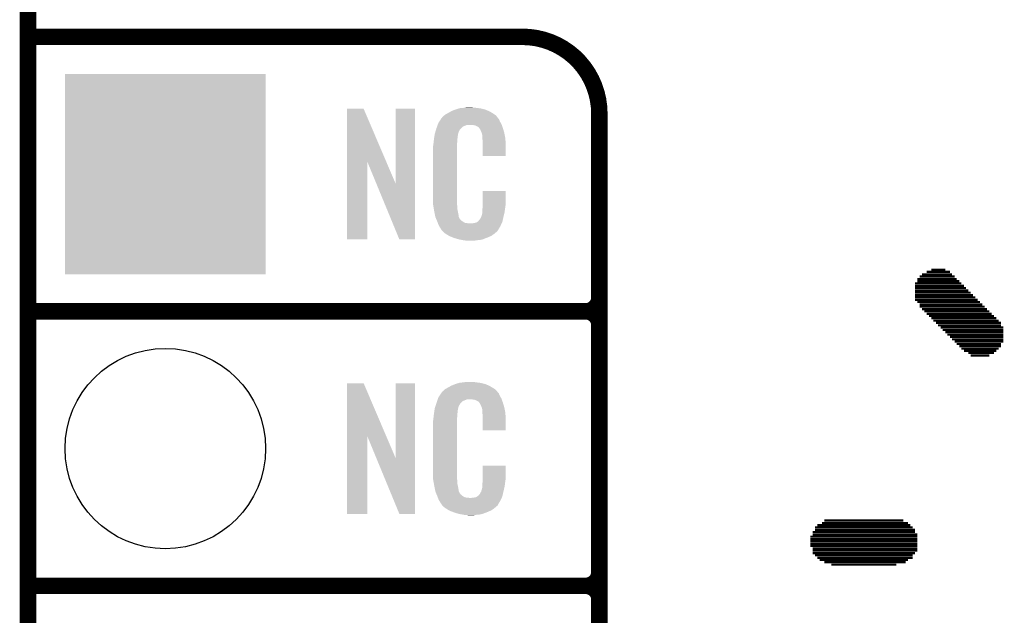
# Model space of a CAD drawing. Extents: x -1.3 to 24.2, y -3.9 to 39.2.
# Tile 6 of 29: x -1.3 to 7.8, y 13.7 to 19.2. Entities that reach past the tile are written whole.
import ezdxf

# ---------------------------------------------------------------- set-up
doc = ezdxf.new("R2010")
doc.units = 0
doc.layers.get('0').update_dxf_attribs({"linetype": 'CONTINUOUS'})
for name, color, linetype in [('LIGHT_6_CLICK_V100_GKO', 5, 'CONTINUOUS'), ('LIGHT_6_CLICK_V100_GTO', 14, 'CONTINUOUS'), ('LIGHT_6_CLICK_V100_GTS', 12, 'CONTINUOUS')]:
    doc.layers.add(name, color=color, linetype=linetype)

# ---------------------------------------------------------------- blocks, each defined once
blk = doc.blocks.new('SQUARE_38')
blk.add_solid([(0.9271, 0.9271), (0.9271, -0.9271), (-0.9271, 0.9271), (-0.9271, -0.9271)])
blk = doc.blocks.new('ROUND_42')
blk.add_circle((0, 0), 0.9271)

msp = doc.modelspace()

# ---------------------------------------------------------------- linework, layer by layer
at = {"layer": 'LIGHT_6_CLICK_V100_GKO', "const_width": 0.1524}
msp.add_lwpolyline([(-1.27, -3.81), (-1.27, 36.83)], dxfattribs=at)
at = {"layer": 'LIGHT_6_CLICK_V100_GTO'}
for points, const_width in [([(-1.27, 19.05), (3.302, 19.05)], 0.1524), ([(4.0132, -0.5588), (4.0132, 18.3388)], 0.1524), ([(6.97484, 16.83258), (7.29742, 16.83258)], 0.02032), ([(6.99516, 16.8529), (7.27456, 16.8529)], 0.02032), ([(7.03834, 16.87576), (7.25424, 16.87576)], 0.02032), ([(7.08152, 16.89608), (7.21106, 16.89608)], 0.02032), ([(6.93166, 16.76908), (7.36092, 16.76908)], 0.02032), ([(6.93166, 16.74622), (7.38378, 16.74622)], 0.02032), ([(6.95198, 16.80972), (7.31774, 16.80972)], 0.02032), ([(6.95198, 16.7894), (7.3406, 16.7894)], 0.02032), ([(6.93166, 16.7259), (7.4041, 16.7259)], 0.02032), ([(6.93166, 16.70304), (7.42442, 16.70304)], 0.02032), ([(6.93166, 16.68272), (7.44728, 16.68272)], 0.02032), ([(6.93166, 16.65986), (7.4676, 16.65986)], 0.02032), ([(-1.27, 16.51), (3.8862, 16.51)], 0.1524), ([(-1.27, 16.51), (3.8862, 16.51)], 0.1524), ([(6.93166, 16.63954), (7.49046, 16.63954)], 0.02032), ([(6.93166, 16.61668), (7.51078, 16.61668)], 0.02032), ([(6.95198, 16.59636), (7.53364, 16.59636)], 0.02032), ([(6.97484, 16.5735), (7.55396, 16.5735)], 0.02032), ([(6.97484, 16.55318), (7.57682, 16.55318)], 0.02032), ([(6.99516, 16.53032), (7.59714, 16.53032)], 0.02032), ([(7.01802, 16.51), (7.62, 16.51)], 0.02032), ([(7.03834, 16.48714), (7.64032, 16.48714)], 0.02032), ([(4.0132, 14.097), (4.0132, 16.383)], 0.1524), ([(7.0612, 16.46682), (7.66318, 16.46682)], 0.02032), ([(7.08152, 16.4465), (7.6835, 16.4465)], 0.02032), ([(7.10184, 16.42364), (7.70636, 16.42364)], 0.02032), ([(7.1247, 16.40332), (7.72668, 16.40332)], 0.02032), ([(7.14502, 16.38046), (7.72668, 16.38046)], 0.02032), ([(7.16788, 16.36014), (7.747, 16.36014)], 0.02032), ([(7.1882, 16.33728), (7.747, 16.33728)], 0.02032), ([(7.21106, 16.31696), (7.747, 16.31696)], 0.02032), ([(7.23138, 16.2941), (7.747, 16.2941)], 0.02032), ([(7.25424, 16.27378), (7.747, 16.27378)], 0.02032), ([(7.27456, 16.25092), (7.747, 16.25092)], 0.02032), ([(7.29742, 16.2306), (7.747, 16.2306)], 0.02032), ([(7.31774, 16.20774), (7.72668, 16.20774)], 0.02032), ([(7.3406, 16.18742), (7.72668, 16.18742)], 0.02032), ([(7.36092, 16.16456), (7.70636, 16.16456)], 0.02032), ([(7.38378, 16.14424), (7.6835, 16.14424)], 0.02032), ([(7.42442, 16.12392), (7.66318, 16.12392)], 0.02032), ([(7.44728, 16.10106), (7.62, 16.10106)], 0.02032), ([(6.09346, 14.57452), (6.82244, 14.57452)], 0.02032), ([(5.98424, 14.46784), (6.93166, 14.46784)], 0.02032), ([(6.0071, 14.51102), (6.9088, 14.51102)], 0.02032), ([(6.0071, 14.48816), (6.93166, 14.48816)], 0.02032), ([(6.02742, 14.53134), (6.88848, 14.53134)], 0.02032), ([(6.0706, 14.55166), (6.86562, 14.55166)], 0.02032), ([(5.96392, 14.42466), (6.95198, 14.42466)], 0.02032), ([(5.96392, 14.4018), (6.95198, 14.4018)], 0.02032), ([(5.96392, 14.38148), (6.95198, 14.38148)], 0.02032), ([(5.98424, 14.44498), (6.95198, 14.44498)], 0.02032), ([(5.96392, 14.35862), (6.95198, 14.35862)], 0.02032), ([(5.96392, 14.3383), (6.95198, 14.3383)], 0.02032), ([(5.98424, 14.31544), (6.95198, 14.31544)], 0.02032), ([(5.98424, 14.29512), (6.95198, 14.29512)], 0.02032), ([(5.98424, 14.27226), (6.93166, 14.27226)], 0.02032), ([(6.0071, 14.25194), (6.9088, 14.25194)], 0.02032), ([(6.02742, 14.22908), (6.9088, 14.22908)], 0.02032), ([(6.05028, 14.20876), (6.86562, 14.20876)], 0.02032), ([(6.09346, 14.18844), (6.8453, 14.18844)], 0.02032), ([(6.15696, 14.16558), (6.75894, 14.16558)], 0.02032), ([(-1.27, 13.97), (3.8862, 13.97)], 0.1524), ([(-1.27, 13.97), (3.8862, 13.97)], 0.1524), ([(4.0132, 11.557), (4.0132, 13.843)], 0.1524)]:
    msp.add_lwpolyline(points, dxfattribs=dict(at, const_width=const_width))
at = {"layer": 'LIGHT_6_CLICK_V100_GTO', "const_width": 0.1524}
for points in [[(4.0132, 18.3388, 0.4142136), (3.302, 19.05)], [(3.8862, 16.51, 0.4142136), (4.0132, 16.637)], [(4.0132, 16.383, 0.4142136), (3.8862, 16.51)], [(4.0132, 16.383, 0.4142136), (3.8862, 16.51)], [(3.8862, 13.97, 0.4142136), (4.0132, 14.097)], [(4.0132, 13.843, 0.4142136), (3.8862, 13.97)], [(4.0132, 13.843, 0.4142136), (3.8862, 13.97)]]:
    msp.add_lwpolyline(points, format="xyb", dxfattribs=at)
at = {"layer": 'LIGHT_6_CLICK_V100_GTO'}
for points in [[(2.714414, 18.38706), (2.722882, 18.3896), (2.91846, 18.38706), (2.89814, 18.3896)], [(2.722882, 18.3896), (2.75336, 18.39214), (2.89814, 18.3896), (2.87782, 18.39214)], [(2.75336, 18.39214), (2.7686, 18.39468), (2.87782, 18.39214), (2.862582, 18.39468)], [(2.7686, 18.39468), (2.783842, 18.39722), (2.847342, 18.39468), (2.834642, 18.39722)], [(1.678954, 17.896718), (1.678962, 18.384504), (2.041948, 17.896718), (1.833884, 18.384504)], [(1.678962, 18.384504), (1.678964, 18.38452), (1.833884, 18.384504), (1.678964, 18.38452)], [(2.12852, 17.693758), (2.128542, 18.384496), (2.308846, 17.693758), (2.30886, 18.384496)], [(2.128542, 18.384496), (2.128544, 18.38452), (2.30886, 18.384496), (2.128544, 18.38452)], [(2.5527, 18.295622), (2.552724, 18.29816), (3.07848, 18.295622), (3.075944, 18.29816)], [(2.552724, 18.29816), (2.555246, 18.298168), (3.075944, 18.29816), (3.075936, 18.298168)], [(2.555246, 18.298168), (2.557272, 18.300702), (3.075936, 18.298168), (3.073402, 18.300702)], [(2.557272, 18.300702), (2.56133, 18.305776), (3.073402, 18.300702), (3.070862, 18.305776)], [(2.56133, 18.305776), (2.5654, 18.310862), (3.070862, 18.305776), (3.066504, 18.310862)], [(2.5654, 18.310862), (2.579912, 18.32356), (3.066504, 18.310862), (3.055622, 18.32356)], [(2.579912, 18.32356), (2.585722, 18.328642), (3.055622, 18.32356), (3.048508, 18.328642)], [(2.585722, 18.328642), (2.598784, 18.336262), (3.048508, 18.328642), (3.03784, 18.336262)], [(2.598784, 18.336262), (2.6162, 18.34642), (3.03784, 18.336262), (3.02091, 18.34642)], [(2.6162, 18.34642), (2.639784, 18.35912), (3.02091, 18.34642), (2.99974, 18.35912)], [(2.639784, 18.35912), (2.64922, 18.3642), (2.99974, 18.35912), (2.98813, 18.3642)], [(2.64922, 18.3642), (2.674618, 18.37436), (2.98813, 18.3642), (2.964908, 18.37436)], [(2.674618, 18.37436), (2.682238, 18.3769), (2.964908, 18.37436), (2.959102, 18.3769)], [(2.682238, 18.3769), (2.69748, 18.38198), (2.959102, 18.3769), (2.938782, 18.38198)], [(2.69748, 18.38198), (2.714414, 18.38706), (2.938782, 18.38198), (2.91846, 18.38706)], [(2.506978, 18.20418), (2.512592, 18.219416), (2.735582, 18.20418), (2.750822, 18.219416)], [(2.512592, 18.219416), (2.518208, 18.234658), (2.750822, 18.219416), (2.788916, 18.234658)], [(2.518208, 18.23466), (2.52008, 18.239738), (3.110774, 18.23466), (3.10896, 18.239738)], [(2.518208, 18.234658), (2.518208, 18.23466), (2.788916, 18.234658), (2.837178, 18.23466)], [(2.52008, 18.239738), (2.524762, 18.252442), (3.10896, 18.239738), (3.102032, 18.252442)], [(2.524762, 18.252442), (2.53462, 18.26768), (3.102032, 18.252442), (3.09372, 18.26768)], [(2.53462, 18.26768), (2.549408, 18.290536), (3.09372, 18.26768), (3.083562, 18.290536)], [(2.549408, 18.290536), (2.5527, 18.295622), (3.083562, 18.290536), (3.07848, 18.295622)], [(2.85496, 18.23212), (2.837178, 18.23466), (3.111682, 18.23212), (3.110774, 18.23466)], [(2.867658, 18.22958), (2.85496, 18.23212), (3.112588, 18.22958), (3.111682, 18.23212)], [(2.893056, 18.216882), (2.867658, 18.22958), (3.117124, 18.216882), (3.112588, 18.22958)], [(2.898138, 18.211802), (2.893056, 18.216882), (3.118938, 18.211802), (3.117124, 18.216882)], [(2.903584, 18.20418), (2.898138, 18.211802), (3.121658, 18.20418), (3.118938, 18.211802)], [(2.485722, 18.115278), (2.487728, 18.127978), (2.70256, 18.115278), (2.70256, 18.127978)], [(2.487728, 18.127978), (2.489332, 18.138138), (2.70256, 18.127978), (2.7051, 18.138138)], [(2.489332, 18.138138), (2.490134, 18.143218), (2.7051, 18.138138), (2.7051, 18.143218)], [(2.490134, 18.143218), (2.49174, 18.153382), (2.7051, 18.143218), (2.70787, 18.153382)], [(2.49174, 18.153382), (2.497072, 18.171158), (2.70787, 18.153382), (2.712718, 18.171158)], [(2.497072, 18.171158), (2.503928, 18.194018), (2.712718, 18.171158), (2.725418, 18.194018)], [(2.503928, 18.194018), (2.506978, 18.20418), (2.725418, 18.194018), (2.735582, 18.20418)], [(2.910838, 18.194022), (2.903584, 18.20418), (3.124648, 18.194022), (3.121658, 18.20418)], [(2.921, 18.17116), (2.910838, 18.194022), (3.131372, 18.17116), (3.124648, 18.194022)], [(2.925064, 18.161002), (2.921, 18.17116), (3.13436, 18.161002), (3.131372, 18.17116)], [(2.92608, 18.15846), (2.925064, 18.161002), (3.134846, 18.15846), (3.13436, 18.161002)], [(2.928618, 18.153384), (2.92608, 18.15846), (3.135812, 18.153384), (3.134846, 18.15846)], [(2.92862, 18.150842), (2.928618, 18.153384), (3.136296, 18.150842), (3.135812, 18.153384)], [(2.93116, 18.138142), (2.92862, 18.150842), (3.138714, 18.138142), (3.136296, 18.150842)], [(2.93116, 18.120358), (2.93116, 18.138142), (3.142102, 18.120358), (3.138714, 18.138142)], [(2.932138, 18.107658), (2.93116, 18.120358), (3.14452, 18.107658), (3.142102, 18.120358)], [(2.4765, 18.04162), (2.47904, 18.0594), (2.69748, 18.04162), (2.69748, 18.0594)], [(2.4765, 18.023842), (2.4765, 18.04162), (2.69748, 18.023842), (2.69748, 18.04162)], [(2.47904, 18.0594), (2.479322, 18.061938), (2.69748, 18.0594), (2.69748, 18.061938)], [(2.479322, 18.061938), (2.48158, 18.08226), (2.69748, 18.061938), (2.70002, 18.08226)], [(2.48158, 18.08226), (2.483836, 18.102578), (2.70002, 18.08226), (2.70002, 18.102578)], [(2.483836, 18.102578), (2.48412, 18.10512), (2.70002, 18.102578), (2.700528, 18.10512)], [(2.48412, 18.10512), (2.485722, 18.115278), (2.700528, 18.10512), (2.70256, 18.115278)], [(2.9337, 18.08734), (2.932138, 18.107658), (3.145404, 18.08734), (3.14452, 18.107658)], [(2.9337, 18.04924), (2.9337, 18.08734), (3.14706, 18.04924), (3.145404, 18.08734)], [(2.9337, 17.947664), (2.9337, 18.04924), (3.147036, 17.947664), (3.14706, 18.04924)], [(2.47396, 18.011142), (2.4765, 18.023842), (2.69748, 18.011142), (2.69748, 18.023842)], [(2.47396, 17.56156), (2.47396, 18.011142), (2.69748, 17.56156), (2.69748, 18.011142)], [(3.147036, 17.94764), (2.9337, 17.947664), (3.147036, 17.94764), (3.147036, 17.947664)], [(1.67894, 17.175504), (1.678954, 17.896718), (1.866876, 17.175504), (1.8669, 17.896718)], [(1.95053, 17.693758), (1.8669, 17.896718), (2.12852, 17.693758), (2.041948, 17.896718)], [(2.164076, 17.175496), (1.95053, 17.693758), (2.308836, 17.175496), (2.308846, 17.693758)], [(2.933704, 17.498058), (2.933722, 17.622496), (3.14706, 17.498058), (3.14706, 17.622496)], [(2.933722, 17.622496), (2.933724, 17.62252), (3.14706, 17.622496), (2.933724, 17.62252)], [(2.476312, 17.49806), (2.47396, 17.56156), (2.69748, 17.49806), (2.69748, 17.56156)], [(2.4765, 17.492982), (2.476312, 17.49806), (2.698206, 17.492982), (2.69748, 17.49806)], [(2.47871, 17.480278), (2.4765, 17.492982), (2.70002, 17.480278), (2.698206, 17.492982)], [(2.482686, 17.457418), (2.47871, 17.480278), (2.70002, 17.457418), (2.70002, 17.480278)], [(2.9337, 17.48282), (2.933704, 17.498058), (3.14452, 17.48282), (3.14706, 17.498058)], [(2.9337, 17.470122), (2.9337, 17.48282), (3.142706, 17.470122), (3.14452, 17.48282)], [(2.48666, 17.43456), (2.482686, 17.457418), (2.704834, 17.43456), (2.70002, 17.457418)], [(2.491742, 17.40916), (2.48666, 17.43456), (2.71018, 17.40916), (2.704834, 17.43456)], [(2.496314, 17.386298), (2.491742, 17.40916), (2.712722, 17.386298), (2.71018, 17.40916)], [(2.921002, 17.383762), (2.92862, 17.409162), (3.12674, 17.383762), (3.132716, 17.409162)], [(2.92862, 17.409162), (2.928622, 17.411704), (3.132716, 17.409162), (3.133314, 17.411704)], [(2.928622, 17.411704), (2.93116, 17.416784), (3.133314, 17.411704), (3.134508, 17.416784)], [(2.93116, 17.4498), (2.933064, 17.46504), (3.139946, 17.4498), (3.14198, 17.46504)], [(2.93116, 17.426942), (2.93116, 17.4498), (3.1369, 17.426942), (3.139946, 17.4498)], [(2.93116, 17.416784), (2.93116, 17.426942), (3.134508, 17.416784), (3.1369, 17.426942)], [(2.933064, 17.46504), (2.9337, 17.470122), (3.14198, 17.46504), (3.142706, 17.470122)], [(2.49682, 17.383762), (2.496314, 17.386298), (2.713992, 17.383762), (2.712722, 17.386298)], [(2.504142, 17.365982), (2.49682, 17.383762), (2.722882, 17.365982), (2.713992, 17.383762)], [(2.50519, 17.363436), (2.504142, 17.365982), (2.725422, 17.363436), (2.722882, 17.365982)], [(2.50728, 17.358362), (2.50519, 17.363436), (2.727964, 17.358362), (2.725422, 17.363436)], [(2.509372, 17.353278), (2.50728, 17.358362), (2.735582, 17.353278), (2.727964, 17.358362)], [(2.51251, 17.34566), (2.509372, 17.353278), (2.7432, 17.34566), (2.735582, 17.353278)], [(2.5146, 17.34058), (2.51251, 17.34566), (2.750822, 17.34058), (2.7432, 17.34566)], [(2.516554, 17.3355), (2.5146, 17.34058), (2.758442, 17.3355), (2.750822, 17.34058)], [(2.519486, 17.32788), (2.516554, 17.3355), (2.773684, 17.32788), (2.758442, 17.3355)], [(2.52144, 17.3228), (2.519486, 17.32788), (2.819402, 17.3228), (2.773684, 17.32788)], [(2.5273, 17.30756), (2.52144, 17.3228), (3.102236, 17.30756), (3.109406, 17.3228)], [(2.534358, 17.29486), (2.5273, 17.30756), (3.09626, 17.29486), (3.102236, 17.30756)], [(2.819402, 17.3228), (2.829562, 17.322802), (3.109406, 17.3228), (3.109408, 17.322802)], [(2.829562, 17.322802), (2.837184, 17.32534), (3.109408, 17.322802), (3.110602, 17.32534)], [(2.847342, 17.32534), (2.872742, 17.33042), (3.110602, 17.32534), (3.112992, 17.33042)], [(2.872742, 17.33042), (2.885436, 17.338038), (3.112992, 17.33042), (3.116578, 17.338038)], [(2.885436, 17.338038), (2.88544, 17.33804), (3.116578, 17.338038), (3.116578, 17.33804)], [(2.88544, 17.33804), (2.895602, 17.34566), (3.116578, 17.33804), (3.118272, 17.34566)], [(2.895602, 17.34566), (2.89814, 17.345684), (3.118272, 17.34566), (3.118276, 17.345684)], [(2.89814, 17.345684), (2.898146, 17.350746), (3.118276, 17.345684), (3.119402, 17.350746)], [(2.898146, 17.350746), (2.908302, 17.360902), (3.119402, 17.350746), (3.121658, 17.360902)], [(2.908302, 17.360902), (2.921, 17.38376), (3.121658, 17.360902), (3.12674, 17.38376)], [(2.921, 17.38376), (2.921002, 17.383762), (3.12674, 17.38376), (3.12674, 17.383762)], [(2.540002, 17.284698), (2.534358, 17.29486), (3.090162, 17.284698), (3.09626, 17.29486)], [(2.55016, 17.26946), (2.540002, 17.284698), (3.08102, 17.26946), (3.090162, 17.284698)], [(2.552694, 17.266926), (2.55016, 17.26946), (3.079498, 17.266926), (3.08102, 17.26946)], [(2.5527, 17.264384), (2.552694, 17.266926), (3.077974, 17.264384), (3.079498, 17.266926)], [(2.559234, 17.25676), (2.5527, 17.264384), (3.0734, 17.25676), (3.077974, 17.264384)], [(2.563586, 17.25168), (2.559234, 17.25676), (3.070856, 17.25168), (3.0734, 17.25676)], [(2.567938, 17.2466), (2.563586, 17.25168), (3.064508, 17.2466), (3.070856, 17.25168)], [(2.573866, 17.24152), (2.567938, 17.2466), (3.05816, 17.24152), (3.064508, 17.2466)], [(2.585718, 17.23136), (2.573866, 17.24152), (3.046308, 17.23136), (3.05816, 17.24152)], [(2.593848, 17.22628), (2.585718, 17.23136), (3.040382, 17.22628), (3.046308, 17.23136)], [(2.6223, 17.2085), (2.593848, 17.22628), (3.014982, 17.2085), (3.040382, 17.22628)], [(2.62636, 17.205962), (2.6223, 17.2085), (3.009058, 17.205962), (3.014982, 17.2085)], [(2.659016, 17.19326), (2.62636, 17.205962), (2.97942, 17.19326), (3.009058, 17.205962)], [(1.866876, 17.17548), (1.67894, 17.175504), (1.866876, 17.17548), (1.866876, 17.175504)], [(2.308836, 17.17548), (2.164076, 17.175496), (2.308836, 17.17548), (2.308836, 17.175496)], [(2.67208, 17.188178), (2.659016, 17.19326), (2.96635, 17.188178), (2.97942, 17.19326)], [(2.715258, 17.17548), (2.67208, 17.188178), (2.933698, 17.17548), (2.96635, 17.188178)], [(2.742354, 17.1704), (2.715258, 17.17548), (2.910838, 17.1704), (2.933698, 17.17548)], [(2.7559, 17.16786), (2.742354, 17.1704), (2.8829, 17.16786), (2.910838, 17.1704)], [(2.77368, 17.16532), (2.7559, 17.16786), (2.867658, 17.16532), (2.8829, 17.16786)], [(2.801618, 17.16278), (2.788918, 17.16532), (2.852418, 17.16278), (2.867658, 17.16532)], [(1.678954, 15.356718), (1.678962, 15.844504), (2.041948, 15.356718), (1.833884, 15.844504)], [(1.678962, 15.844504), (1.678964, 15.84452), (1.833884, 15.844504), (1.678964, 15.84452)], [(2.12852, 15.153758), (2.128542, 15.844496), (2.308846, 15.153758), (2.30886, 15.844496)], [(2.128542, 15.844496), (2.128544, 15.84452), (2.30886, 15.844496), (2.128544, 15.84452)], [(2.682238, 15.8369), (2.69748, 15.84198), (2.959102, 15.8369), (2.938782, 15.84198)], [(2.69748, 15.84198), (2.714414, 15.84706), (2.938782, 15.84198), (2.91846, 15.84706)], [(2.714414, 15.84706), (2.722882, 15.8496), (2.91846, 15.84706), (2.89814, 15.8496)], [(2.722882, 15.8496), (2.75336, 15.85214), (2.89814, 15.8496), (2.87782, 15.85214)], [(2.75336, 15.85214), (2.7686, 15.85468), (2.87782, 15.85214), (2.862582, 15.85468)], [(2.7686, 15.85468), (2.783842, 15.85722), (2.847342, 15.85468), (2.834642, 15.85722)], [(2.53462, 15.72768), (2.549408, 15.750536), (3.09372, 15.72768), (3.083562, 15.750536)], [(2.549408, 15.750536), (2.5527, 15.755622), (3.083562, 15.750536), (3.07848, 15.755622)], [(2.5527, 15.755622), (2.552724, 15.75816), (3.07848, 15.755622), (3.075944, 15.75816)], [(2.552724, 15.75816), (2.555246, 15.758168), (3.075944, 15.75816), (3.075936, 15.758168)], [(2.555246, 15.758168), (2.557272, 15.760702), (3.075936, 15.758168), (3.073402, 15.760702)], [(2.557272, 15.760702), (2.56133, 15.765776), (3.073402, 15.760702), (3.070862, 15.765776)], [(2.56133, 15.765776), (2.5654, 15.770862), (3.070862, 15.765776), (3.066504, 15.770862)], [(2.5654, 15.770862), (2.579912, 15.78356), (3.066504, 15.770862), (3.055622, 15.78356)], [(2.579912, 15.78356), (2.585722, 15.788642), (3.055622, 15.78356), (3.048508, 15.788642)], [(2.585722, 15.788642), (2.598784, 15.796262), (3.048508, 15.788642), (3.03784, 15.796262)], [(2.598784, 15.796262), (2.6162, 15.80642), (3.03784, 15.796262), (3.02091, 15.80642)], [(2.6162, 15.80642), (2.639784, 15.81912), (3.02091, 15.80642), (2.99974, 15.81912)], [(2.639784, 15.81912), (2.64922, 15.8242), (2.99974, 15.81912), (2.98813, 15.8242)], [(2.64922, 15.8242), (2.674618, 15.83436), (2.98813, 15.8242), (2.964908, 15.83436)], [(2.674618, 15.83436), (2.682238, 15.8369), (2.964908, 15.83436), (2.959102, 15.8369)], [(2.504572, 15.654018), (2.50698, 15.66164), (2.725418, 15.654018), (2.73304, 15.66164)], [(2.50698, 15.66164), (2.513202, 15.679416), (2.73304, 15.66164), (2.750822, 15.679416)], [(2.513202, 15.679416), (2.518536, 15.694658), (2.750822, 15.679416), (2.788916, 15.694658)], [(2.518536, 15.69466), (2.520314, 15.699738), (3.110774, 15.69466), (3.10896, 15.699738)], [(2.518536, 15.694658), (2.518536, 15.69466), (2.788916, 15.694658), (2.837178, 15.69466)], [(2.520314, 15.699738), (2.524762, 15.712442), (3.10896, 15.699738), (3.102032, 15.712442)], [(2.524762, 15.712442), (2.53462, 15.72768), (3.102032, 15.712442), (3.09372, 15.72768)], [(2.85496, 15.69212), (2.837178, 15.69466), (3.111682, 15.69212), (3.110774, 15.69466)], [(2.867658, 15.68958), (2.85496, 15.69212), (3.112588, 15.68958), (3.111682, 15.69212)], [(2.893056, 15.676882), (2.867658, 15.68958), (3.117124, 15.676882), (3.112588, 15.68958)], [(2.898138, 15.671802), (2.893056, 15.676882), (3.118938, 15.671802), (3.117124, 15.676882)], [(2.903584, 15.66418), (2.898138, 15.671802), (3.121658, 15.66418), (3.118938, 15.671802)], [(2.910838, 15.654022), (2.903584, 15.66418), (3.124648, 15.654022), (3.121658, 15.66418)], [(2.48412, 15.56512), (2.485722, 15.575278), (2.700528, 15.56512), (2.70256, 15.575278)], [(2.485722, 15.575278), (2.487728, 15.587978), (2.70256, 15.575278), (2.70256, 15.587978)], [(2.487728, 15.587978), (2.489332, 15.598138), (2.70256, 15.587978), (2.7051, 15.598138)], [(2.489332, 15.598138), (2.490134, 15.603218), (2.7051, 15.598138), (2.7051, 15.603218)], [(2.490134, 15.603218), (2.49174, 15.613382), (2.7051, 15.603218), (2.70787, 15.613382)], [(2.49174, 15.613382), (2.497352, 15.631158), (2.70787, 15.613382), (2.712718, 15.631158)], [(2.497352, 15.631158), (2.504572, 15.654018), (2.712718, 15.631158), (2.725418, 15.654018)], [(2.921, 15.63116), (2.910838, 15.654022), (3.131372, 15.63116), (3.124648, 15.654022)], [(2.925064, 15.621002), (2.921, 15.63116), (3.13436, 15.621002), (3.131372, 15.63116)], [(2.92608, 15.61846), (2.925064, 15.621002), (3.13487, 15.61846), (3.13436, 15.621002)], [(2.928618, 15.613384), (2.92608, 15.61846), (3.135884, 15.613384), (3.13487, 15.61846)], [(2.92862, 15.610842), (2.928618, 15.613384), (3.136392, 15.610842), (3.135884, 15.613384)], [(2.93116, 15.598142), (2.92862, 15.610842), (3.138932, 15.598142), (3.136392, 15.610842)], [(2.93116, 15.580358), (2.93116, 15.598142), (3.14249, 15.580358), (3.138932, 15.598142)], [(2.931942, 15.570198), (2.93116, 15.580358), (3.14452, 15.570198), (3.14249, 15.580358)], [(2.9337, 15.54734), (2.931942, 15.570198), (3.145474, 15.54734), (3.14452, 15.570198)], [(2.47396, 15.471142), (2.4765, 15.483842), (2.69748, 15.471142), (2.69748, 15.483842)], [(2.4765, 15.50162), (2.47904, 15.5194), (2.69748, 15.50162), (2.69748, 15.5194)], [(2.4765, 15.483842), (2.4765, 15.50162), (2.69748, 15.483842), (2.69748, 15.50162)], [(2.47904, 15.5194), (2.479322, 15.521938), (2.69748, 15.5194), (2.69748, 15.521938)], [(2.479322, 15.521938), (2.48158, 15.54226), (2.69748, 15.521938), (2.70002, 15.54226)], [(2.48158, 15.54226), (2.483836, 15.562578), (2.70002, 15.54226), (2.70002, 15.562578)], [(2.483836, 15.562578), (2.48412, 15.56512), (2.70002, 15.562578), (2.700528, 15.56512)], [(2.9337, 15.50924), (2.9337, 15.54734), (3.14706, 15.50924), (3.145474, 15.54734)], [(2.9337, 15.407664), (2.9337, 15.50924), (3.147036, 15.407664), (3.14706, 15.50924)], [(2.47396, 15.02156), (2.47396, 15.471142), (2.69748, 15.02156), (2.69748, 15.471142)], [(3.147036, 15.40764), (2.9337, 15.407664), (3.147036, 15.40764), (3.147036, 15.407664)], [(1.67894, 14.635504), (1.678954, 15.356718), (1.866876, 14.635504), (1.8669, 15.356718)], [(1.95053, 15.153758), (1.8669, 15.356718), (2.12852, 15.153758), (2.041948, 15.356718)], [(2.164076, 14.635496), (1.95053, 15.153758), (2.308836, 14.635496), (2.308846, 15.153758)], [(2.476312, 14.95806), (2.47396, 15.02156), (2.69748, 14.95806), (2.69748, 15.02156)], [(2.933704, 14.958058), (2.933722, 15.082496), (3.14706, 14.958058), (3.14706, 15.082496)], [(2.933722, 15.082496), (2.933724, 15.08252), (3.14706, 15.082496), (2.933724, 15.08252)], [(2.4765, 14.952982), (2.476312, 14.95806), (2.698206, 14.952982), (2.69748, 14.95806)], [(2.47871, 14.940278), (2.4765, 14.952982), (2.70002, 14.940278), (2.698206, 14.952982)], [(2.482686, 14.917418), (2.47871, 14.940278), (2.70002, 14.917418), (2.70002, 14.940278)], [(2.932974, 14.92504), (2.9337, 14.930122), (3.14198, 14.92504), (3.142706, 14.930122)], [(2.9337, 14.94282), (2.933704, 14.958058), (3.14452, 14.94282), (3.14706, 14.958058)], [(2.9337, 14.930122), (2.9337, 14.94282), (3.142706, 14.930122), (3.14452, 14.94282)], [(2.48666, 14.89456), (2.482686, 14.917418), (2.704834, 14.89456), (2.70002, 14.917418)], [(2.491742, 14.86916), (2.48666, 14.89456), (2.71018, 14.86916), (2.704834, 14.89456)], [(2.496314, 14.846298), (2.491742, 14.86916), (2.712722, 14.846298), (2.71018, 14.86916)], [(2.49682, 14.843762), (2.496314, 14.846298), (2.713992, 14.843762), (2.712722, 14.846298)], [(2.504142, 14.825982), (2.49682, 14.843762), (2.722882, 14.825982), (2.713992, 14.843762)], [(2.908302, 14.820902), (2.921, 14.84376), (3.121658, 14.820902), (3.12674, 14.84376)], [(2.921, 14.84376), (2.921002, 14.843762), (3.12674, 14.84376), (3.12674, 14.843762)], [(2.921002, 14.843762), (2.92862, 14.869162), (3.12674, 14.843762), (3.132716, 14.869162)], [(2.92862, 14.869162), (2.928622, 14.871704), (3.132716, 14.869162), (3.133314, 14.871704)], [(2.928622, 14.871704), (2.93116, 14.876784), (3.133314, 14.871704), (3.134508, 14.876784)], [(2.93116, 14.91234), (2.932974, 14.92504), (3.140286, 14.91234), (3.14198, 14.92504)], [(2.93116, 14.886942), (2.93116, 14.91234), (3.1369, 14.886942), (3.140286, 14.91234)], [(2.93116, 14.876784), (2.93116, 14.886942), (3.134508, 14.876784), (3.1369, 14.886942)], [(2.50519, 14.823436), (2.504142, 14.825982), (2.725422, 14.823436), (2.722882, 14.825982)], [(2.50728, 14.818362), (2.50519, 14.823436), (2.727964, 14.818362), (2.725422, 14.823436)], [(2.509372, 14.813278), (2.50728, 14.818362), (2.735582, 14.813278), (2.727964, 14.818362)], [(2.51251, 14.80566), (2.509372, 14.813278), (2.7432, 14.80566), (2.735582, 14.813278)], [(2.5146, 14.80058), (2.51251, 14.80566), (2.750822, 14.80058), (2.7432, 14.80566)], [(2.516554, 14.7955), (2.5146, 14.80058), (2.758442, 14.7955), (2.750822, 14.80058)], [(2.519486, 14.78788), (2.516554, 14.7955), (2.773684, 14.78788), (2.758442, 14.7955)], [(2.52144, 14.7828), (2.519486, 14.78788), (2.819402, 14.7828), (2.773684, 14.78788)], [(2.5273, 14.76756), (2.52144, 14.7828), (3.102236, 14.76756), (3.109406, 14.7828)], [(2.534358, 14.75486), (2.5273, 14.76756), (3.09626, 14.75486), (3.102236, 14.76756)], [(2.540002, 14.744698), (2.534358, 14.75486), (3.090162, 14.744698), (3.09626, 14.75486)], [(2.819402, 14.7828), (2.829562, 14.782802), (3.109406, 14.7828), (3.109408, 14.782802)], [(2.829562, 14.782802), (2.837184, 14.78534), (3.109408, 14.782802), (3.110602, 14.78534)], [(2.847342, 14.78534), (2.872742, 14.79042), (3.110602, 14.78534), (3.112992, 14.79042)], [(2.872742, 14.79042), (2.885436, 14.798038), (3.112992, 14.79042), (3.116578, 14.798038)], [(2.885436, 14.798038), (2.88544, 14.79804), (3.116578, 14.798038), (3.116578, 14.79804)], [(2.88544, 14.79804), (2.895602, 14.80566), (3.116578, 14.79804), (3.118272, 14.80566)], [(2.895602, 14.80566), (2.89814, 14.805684), (3.118272, 14.80566), (3.118276, 14.805684)], [(2.89814, 14.805684), (2.898146, 14.810746), (3.118276, 14.805684), (3.119402, 14.810746)], [(2.898146, 14.810746), (2.908302, 14.820902), (3.119402, 14.810746), (3.121658, 14.820902)], [(2.55016, 14.72946), (2.540002, 14.744698), (3.08102, 14.72946), (3.090162, 14.744698)], [(2.552694, 14.726926), (2.55016, 14.72946), (3.079498, 14.726926), (3.08102, 14.72946)], [(2.5527, 14.724384), (2.552694, 14.726926), (3.077974, 14.724384), (3.079498, 14.726926)], [(2.559234, 14.71676), (2.5527, 14.724384), (3.0734, 14.71676), (3.077974, 14.724384)], [(2.563586, 14.71168), (2.559234, 14.71676), (3.070856, 14.71168), (3.0734, 14.71676)], [(2.567938, 14.7066), (2.563586, 14.71168), (3.064508, 14.7066), (3.070856, 14.71168)], [(2.573866, 14.70152), (2.567938, 14.7066), (3.05816, 14.70152), (3.064508, 14.7066)], [(2.585718, 14.69136), (2.573866, 14.70152), (3.046308, 14.69136), (3.05816, 14.70152)], [(2.593848, 14.68628), (2.585718, 14.69136), (3.040382, 14.68628), (3.046308, 14.69136)], [(2.6223, 14.6685), (2.593848, 14.68628), (3.014982, 14.6685), (3.040382, 14.68628)], [(2.62636, 14.665962), (2.6223, 14.6685), (3.009058, 14.665962), (3.014982, 14.6685)], [(2.659016, 14.65326), (2.62636, 14.665962), (2.97942, 14.65326), (3.009058, 14.665962)], [(1.866876, 14.63548), (1.67894, 14.635504), (1.866876, 14.63548), (1.866876, 14.635504)], [(2.308836, 14.63548), (2.164076, 14.635496), (2.308836, 14.63548), (2.308836, 14.635496)], [(2.67208, 14.648178), (2.659016, 14.65326), (2.96635, 14.648178), (2.97942, 14.65326)], [(2.715258, 14.63548), (2.67208, 14.648178), (2.933698, 14.63548), (2.96635, 14.648178)], [(2.742354, 14.6304), (2.715258, 14.63548), (2.910838, 14.6304), (2.933698, 14.63548)], [(2.7559, 14.62786), (2.742354, 14.6304), (2.8829, 14.62786), (2.910838, 14.6304)], [(2.77368, 14.62532), (2.7559, 14.62786), (2.867658, 14.62532), (2.8829, 14.62786)], [(2.801618, 14.62278), (2.788918, 14.62532), (2.852418, 14.62278), (2.867658, 14.62532)]]:
    msp.add_solid(points, dxfattribs=at)

# ---------------------------------------------------------------- block references
at = {"layer": 'LIGHT_6_CLICK_V100_GTS'}
for name, p in [('SQUARE_38', (0, 17.78)), ('ROUND_42', (0, 15.24))]:
    msp.add_blockref(name, p, dxfattribs=at)

doc.saveas('drawing.dxf')
